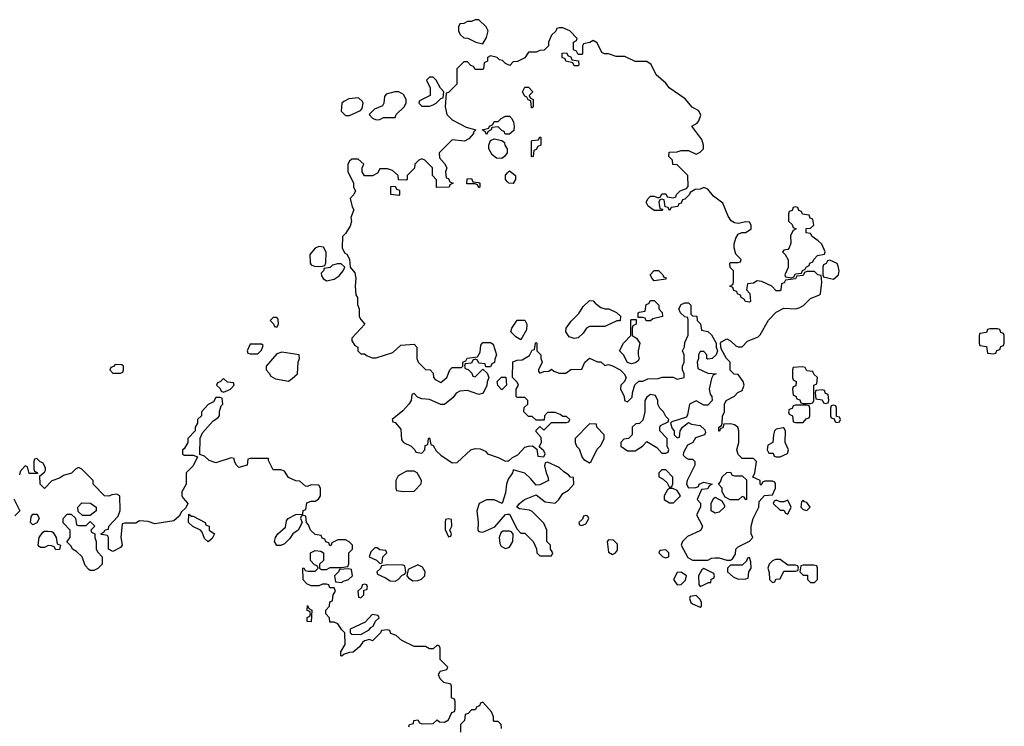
# Model space of a CAD drawing. Header units: inches. Extents: x 2528705 to 2676837, y 911742 to 1023252.
# Tile 100 of 143: x 2577441 to 2582606, y 1012860 to 1016568. Entities that reach past the tile are written whole.
import ezdxf

# ---------------------------------------------------------------- set-up
doc = ezdxf.new("R2010")
doc.units = ezdxf.units.IN
doc.header["$MEASUREMENT"] = 0
doc.layers.add('C5071', color=7, linetype='Continuous')
doc.layers.add('C5081', color=7, linetype='Continuous')

msp = doc.modelspace()

# ---------------------------------------------------------------- linework, layer by layer
at = {"layer": 'C5071', "color": 5, "elevation": 80}
for points in [[(2579850, 1016568), (2579830, 1016568), (2579810, 1016558), (2579790, 1016558), (2579770, 1016548), (2579750, 1016546), (2579742, 1016530), (2579742, 1016510), (2579752, 1016490), (2579770, 1016472), (2579791.6, 1016471.6), (2579834, 1016450), (2579870, 1016442), (2579890, 1016474), (2579898, 1016510), (2579888, 1016530)], [(2579610, 1016266), (2579590, 1016266), (2579574, 1016250), (2579594, 1016210), (2579594, 1016170), (2579538, 1016142), (2579534, 1016130), (2579550, 1016114), (2579590, 1016114), (2579610, 1016122), (2579626, 1016130), (2579650, 1016154), (2579662, 1016158), (2579666, 1016190), (2579648.4, 1016208.4), (2579626, 1016250)], [(2579428.9, 1016188.9), (2579408.9, 1016188.9), (2579363.5, 1016176.5), (2579355.3, 1016164.7), (2579350.8, 1016129.2), (2579344.7, 1016115.3), (2579302, 1016098), (2579274, 1016070), (2579291.6, 1016051.6), (2579310, 1016042), (2579330, 1016044.7), (2579350, 1016054), (2579410, 1016054), (2579415.3, 1016070), (2579458, 1016110), (2579468, 1016130), (2579468, 1016150), (2579454.6, 1016174.6)], [(2579217.2, 1016157.2), (2579167.5, 1016152.5), (2579140.5, 1016139.5), (2579131, 1016130), (2579127.7, 1016087.7), (2579150, 1016064.7), (2579170, 1016064.7), (2579228.7, 1016091.3), (2579238, 1016102), (2579242, 1016130), (2579239, 1016139)], [(2579970, 1015839), (2579942, 1015842), (2579919.3, 1015859.3), (2579902, 1015890), (2579902, 1015910), (2579910, 1015934), (2579930, 1015942), (2579970, 1015934), (2579983.6, 1015923.6), (2579986, 1015910), (2579998, 1015890), (2579998, 1015870), (2579984.7, 1015850)], [(2579850, 1015686), (2579842, 1015702), (2579830, 1015706), (2579786, 1015706), (2579787.3, 1015732.7), (2579810, 1015734), (2579818, 1015718), (2579850, 1015714), (2579854, 1015710), (2579854, 1015690)], [(2579430, 1015646), (2579388, 1015650), (2579387.3, 1015692.7), (2579410, 1015694), (2579418, 1015678), (2579432.7, 1015672.7), (2579434, 1015650)], [(2579010, 1015378), (2578991.6, 1015368.4), (2578963.6, 1015336.4), (2578964.7, 1015290), (2578970, 1015282), (2578990, 1015272), (2579030, 1015274), (2579042, 1015278), (2579047.3, 1015292.7), (2579048.4, 1015348.4), (2579034.6, 1015374.6)], [(2579127.3, 1015287.3), (2579107.3, 1015287.3), (2579081, 1015279), (2579070, 1015268), (2579038, 1015262), (2579034, 1015250), (2579022, 1015238), (2579023.6, 1015223.6), (2579032, 1015210), (2579050, 1015198), (2579090, 1015206), (2579116.5, 1015223.5), (2579138, 1015250), (2579146, 1015270)], [(2578790, 1015006), (2578770, 1015006), (2578754, 1014990), (2578772.7, 1014972.7), (2578778, 1014958), (2578790, 1014954), (2578798, 1014970), (2578796.4, 1014996.4)], [(2578710, 1014866), (2578650, 1014866), (2578634, 1014830), (2578638, 1014818), (2578650, 1014814), (2578690, 1014814), (2578710, 1014834), (2578718, 1014858)], [(2578816, 1014824), (2578790, 1014815.3), (2578734, 1014750), (2578734, 1014730), (2578750, 1014714), (2578758, 1014698), (2578782.8, 1014682.8), (2578850, 1014671), (2578870, 1014684.7), (2578898, 1014710), (2578902, 1014770), (2578908, 1014790), (2578906, 1014810)], [(2577942, 1014758), (2577932.7, 1014747.3), (2577918, 1014742), (2577914, 1014730), (2577930, 1014714), (2577970, 1014714), (2577982, 1014718), (2577986, 1014730), (2577986, 1014750), (2577976.4, 1014756.4)], [(2578510, 1014686), (2578492.7, 1014667.3), (2578478, 1014662), (2578474, 1014650), (2578492.7, 1014632.7), (2578498, 1014618), (2578510, 1014614), (2578530, 1014622), (2578546, 1014630), (2578566, 1014650), (2578562, 1014662), (2578530, 1014666)], [(2579970, 1014626), (2579948.4, 1014648.4), (2579946, 1014670), (2579968.4, 1014691.6), (2579991.6, 1014691.6), (2579994, 1014650)], [(2579510, 1014198), (2579470, 1014198), (2579425.4, 1014174.6), (2579414, 1014150), (2579414, 1014110), (2579418, 1014098), (2579452.7, 1014092.7), (2579510, 1014094), (2579547.3, 1014132.7), (2579548, 1014150), (2579526, 1014190)], [(2577770, 1013966), (2577747.3, 1013987.3), (2577746, 1014010), (2577767.3, 1014032.7), (2577811.6, 1014031.6), (2577842, 1014010), (2577842, 1013990), (2577810, 1013966)], [(2577510, 1013918), (2577498, 1013930), (2577500.4, 1013959.6), (2577510, 1013974), (2577530, 1013974), (2577539.6, 1013959.6), (2577542, 1013950), (2577530, 1013928)], [(2577750, 1013914), (2577790, 1013914), (2577810, 1013934), (2577834, 1013910), (2577814, 1013890), (2577818, 1013878), (2577834, 1013870), (2577834, 1013850), (2577842, 1013830), (2577842, 1013790), (2577850, 1013774), (2577874, 1013750), (2577874, 1013710), (2577850, 1013688), (2577830, 1013678), (2577810, 1013678), (2577803.1, 1013683.1), (2577784, 1013704), (2577768, 1013750), (2577738, 1013778), (2577718, 1013790), (2577710, 1013806), (2577687.3, 1013827.3), (2577706, 1013850), (2577706, 1013890), (2577668.4, 1013928.4), (2577668, 1013950), (2577690, 1013974), (2577710, 1013974), (2577732.7, 1013952.7), (2577738, 1013918)], [(2578342, 1013962), (2578350, 1013962), (2578414, 1013930), (2578418, 1013918), (2578434, 1013910), (2578434, 1013890), (2578462, 1013870), (2578450, 1013846), (2578430, 1013828.7), (2578410, 1013846), (2578398, 1013878), (2578388.4, 1013888.4), (2578348.4, 1013908.4), (2578326, 1013930), (2578327.3, 1013972.7)], [(2579690, 1013948), (2579674, 1013946), (2579672, 1013930), (2579672.7, 1013892.7), (2579690, 1013854), (2579702, 1013858), (2579706, 1013870), (2579698, 1013890), (2579708, 1013910), (2579706, 1013946)], [(2577630, 1013786), (2577622, 1013802), (2577607.3, 1013807.3), (2577590, 1013808), (2577570, 1013798), (2577550, 1013798), (2577543.1, 1013803.1), (2577538, 1013810), (2577542, 1013850), (2577561.2, 1013878.8), (2577570, 1013884.7), (2577590, 1013884.7), (2577610, 1013882), (2577616.9, 1013876.9), (2577631.6, 1013851.6), (2577638, 1013818), (2577654, 1013810), (2577650, 1013788)], [(2579316.4, 1013796.4), (2579303.6, 1013796.4), (2579283.6, 1013776.4), (2579274, 1013750), (2579312.7, 1013732.7), (2579330, 1013714), (2579342, 1013718), (2579346, 1013750), (2579366, 1013770), (2579362, 1013782), (2579330, 1013786)], [(2579370, 1013708), (2579338, 1013702), (2579332.7, 1013687.3), (2579314, 1013670), (2579318, 1013658), (2579359.6, 1013639.6), (2579383.6, 1013623.6), (2579410, 1013622), (2579426, 1013630), (2579447.3, 1013652.7), (2579462, 1013658), (2579466, 1013670), (2579462, 1013702), (2579450, 1013706)], [(2579530, 1013708), (2579478, 1013682), (2579472, 1013650), (2579479.6, 1013639.6), (2579503.6, 1013623.6), (2579530, 1013624.7), (2579548.4, 1013631.6), (2579566, 1013650), (2579568, 1013670), (2579554.6, 1013694.6)], [(2579166, 1013686), (2579118, 1013682), (2579114, 1013670), (2579092, 1013650), (2579098, 1013618), (2579130, 1013614), (2579138, 1013622), (2579150, 1013624.7), (2579166, 1013630), (2579186, 1013650), (2579182, 1013682)], [(2579250, 1013606), (2579238, 1013602), (2579234, 1013586), (2579214, 1013570), (2579218, 1013538), (2579230, 1013534), (2579246, 1013550), (2579246, 1013574), (2579262, 1013578), (2579266, 1013590), (2579262, 1013602)], [(2578970, 1013408), (2578948.7, 1013410), (2578948.7, 1013431.3), (2578962, 1013438), (2578966, 1013450), (2578962, 1013462), (2578948.4, 1013468.4), (2578950, 1013494), (2578958, 1013478), (2578974, 1013470)], [(2579290, 1013446), (2579252.7, 1013407.3), (2579174, 1013370), (2579174, 1013350), (2579183.6, 1013343.6), (2579230, 1013342), (2579274, 1013366), (2579282, 1013378), (2579295.3, 1013384.7), (2579308, 1013412), (2579326, 1013430), (2579322, 1013442)]]:
    msp.add_lwpolyline(points, close=True, dxfattribs=at)
for points in [[(2580000, 1016333.6), (2579990, 1016338), (2579973.6, 1016353.6), (2579958, 1016358), (2579946, 1016370), (2579910, 1016378), (2579894, 1016370), (2579894, 1016350), (2579878, 1016342), (2579874, 1016310), (2579870, 1016306), (2579830, 1016306), (2579822, 1016322), (2579807.3, 1016327.3), (2579790, 1016346), (2579770, 1016346), (2579734, 1016310), (2579734, 1016230), (2579690, 1016186), (2579678, 1016182), (2579672, 1016110), (2579682, 1016070), (2579710, 1016042), (2579783.6, 1016003.6), (2579834, 1015990), (2579822, 1015978), (2579822, 1015970), (2579796.9, 1015943.1), (2579774, 1015930), (2579710, 1015938), (2579642, 1015870), (2579643.6, 1015843.6), (2579670, 1015814), (2579682, 1015790), (2579674, 1015770), (2579678, 1015738), (2579690, 1015734), (2579698, 1015718), (2579714, 1015710), (2579698, 1015702), (2579694, 1015690), (2579627.3, 1015687.3), (2579627.3, 1015727.3), (2579606, 1015750), (2579606, 1015790), (2579566, 1015830), (2579550, 1015838), (2579534, 1015830), (2579514, 1015810), (2579511.3, 1015788.7), (2579474, 1015750), (2579474, 1015730), (2579470, 1015726), (2579427.3, 1015727.3), (2579426, 1015750), (2579396.4, 1015776.4), (2579370, 1015786), (2579330, 1015786), (2579318, 1015762), (2579291.3, 1015748.7), (2579248.7, 1015748.7), (2579238, 1015770), (2579238, 1015790), (2579246, 1015810), (2579216.4, 1015836.4), (2579183.6, 1015836.4), (2579170, 1015826), (2579162, 1015810), (2579162, 1015770), (2579191.6, 1015711.6), (2579192, 1015690), (2579202, 1015670), (2579194, 1015650), (2579174, 1015630), (2579185.4, 1015585.4), (2579194, 1015570), (2579178, 1015530), (2579181, 1015510), (2579174.8, 1015485.2), (2579150, 1015446), (2579134, 1015430), (2579132, 1015370), (2579144.7, 1015344.7), (2579156.9, 1015336.9), (2579171.6, 1015311.6), (2579174, 1015270), (2579199.6, 1015239.6), (2579204.7, 1015210), (2579201, 1015170), (2579204.7, 1015124.7), (2579212, 1015110), (2579212.7, 1015072.7), (2579222, 1015050), (2579222, 1015010), (2579230, 1014994), (2579252, 1014970), (2579183.6, 1014896.4), (2579183.6, 1014883.6), (2579198, 1014858), (2579214, 1014850), (2579214, 1014830), (2579230, 1014814), (2579250, 1014814), (2579263.6, 1014803.6), (2579290, 1014794), (2579310, 1014794), (2579399, 1014821), (2579440.4, 1014859.6), (2579510, 1014864.7), (2579524.7, 1014850), (2579524.7, 1014790), (2579531.3, 1014770), (2579570, 1014732), (2579594, 1014730), (2579610, 1014714), (2579612, 1014690), (2579619.6, 1014679.6), (2579650, 1014664.7), (2579682, 1014690), (2579698, 1014730), (2579710, 1014742), (2579758, 1014742), (2579766, 1014750), (2579766, 1014770), (2579782, 1014778), (2579787.3, 1014792.7), (2579842, 1014798), (2579856.4, 1014823.6), (2579860.4, 1014859.6), (2579870, 1014874), (2579910, 1014874), (2579924.7, 1014864.7), (2579942, 1014810), (2579932.7, 1014787.3), (2579931.6, 1014768.4), (2579918, 1014762), (2579910, 1014746), (2579886, 1014746), (2579882, 1014762), (2579850, 1014766), (2579842, 1014782), (2579830, 1014786), (2579818, 1014782), (2579810, 1014766), (2579778, 1014762), (2579774, 1014750), (2579778, 1014738), (2579792.7, 1014732.7), (2579812.7, 1014712.7), (2579818, 1014698), (2579830, 1014694), (2579870, 1014734), (2579892.7, 1014712.7), (2579902, 1014690), (2579892.7, 1014667.3), (2579891.6, 1014648.4), (2579871.6, 1014608.4), (2579850, 1014602), (2579790, 1014622), (2579750, 1014618), (2579730, 1014608), (2579714.4, 1014585.6), (2579670, 1014548), (2579650, 1014548.7), (2579590, 1014575.3), (2579550, 1014578), (2579528, 1014588), (2579510, 1014606), (2579498, 1014602), (2579494, 1014570), (2579482, 1014550), (2579450, 1014515.3), (2579394, 1014470), (2579398, 1014458), (2579410, 1014454), (2579439.6, 1014419.6), (2579443.6, 1014363.6), (2579454, 1014350), (2579494, 1014330), (2579514, 1014310), (2579518, 1014298), (2579550, 1014294), (2579566, 1014310), (2579567.3, 1014332.7), (2579582, 1014338), (2579586, 1014370), (2579590, 1014374), (2579598, 1014338), (2579610, 1014334), (2579625.4, 1014305.4), (2579650, 1014282), (2579710, 1014242), (2579736.4, 1014243.6), (2579808, 1014310), (2579830, 1014318), (2579856.9, 1014316.9), (2579883.6, 1014303.6), (2579894, 1014290), (2579951.1, 1014271.1), (2579990, 1014252), (2580000, 1014252.4)], [(2580000, 1015967.7), (2579987.3, 1015967.3), (2579982, 1015982), (2579970, 1015986), (2579950, 1016006), (2579918, 1016002), (2579914, 1015990), (2579898, 1015982), (2579890, 1015966), (2579882, 1015982), (2579866, 1015990), (2579902, 1015998), (2579906, 1016010), (2579922, 1016018), (2579930, 1016034), (2579950, 1016034), (2579966, 1016050), (2579990, 1016062), (2580000, 1016062)], [(2580000, 1015716.6), (2579988.9, 1015728.9), (2579988.4, 1015751.6), (2580000, 1015763.6)], [(2579482, 1012858), (2579486, 1012870), (2579506, 1012874), (2579508.9, 1012891.1), (2579530, 1012894), (2579538, 1012878), (2579552.7, 1012872.7), (2579610, 1012874), (2579630, 1012894), (2579643.6, 1012883.6), (2579670, 1012882), (2579690, 1012894), (2579707.3, 1012932.7), (2579722, 1012938), (2579726, 1012950), (2579726, 1012990), (2579722, 1013002), (2579706, 1013010), (2579706, 1013070), (2579702, 1013082), (2579666, 1013090), (2579646, 1013110), (2579638, 1013130), (2579646, 1013150), (2579682, 1013158), (2579686, 1013170), (2579646, 1013210), (2579646, 1013270), (2579642, 1013282), (2579630, 1013286), (2579610, 1013266), (2579590, 1013266), (2579570, 1013278), (2579510, 1013278), (2579446, 1013310), (2579416.4, 1013336.4), (2579387.3, 1013347.3), (2579382, 1013362), (2579370, 1013366), (2579338, 1013362), (2579334, 1013350), (2579292, 1013308), (2579275.3, 1013315.3), (2579250, 1013308), (2579239.6, 1013300.4), (2579223.6, 1013276.4), (2579190.9, 1013249.1), (2579170, 1013248), (2579142, 1013238), (2579130, 1013228), (2579126, 1013230), (2579126, 1013250), (2579148, 1013290), (2579146, 1013350), (2579130, 1013366), (2579110, 1013398), (2579090, 1013406), (2579067.3, 1013407.3), (2579066, 1013430), (2579046, 1013450), (2579046, 1013470), (2579066, 1013490), (2579067.3, 1013512.7), (2579082, 1013518), (2579086, 1013550), (2579098, 1013570), (2579090, 1013586), (2579067.3, 1013587.3), (2579062, 1013602), (2579050, 1013606), (2579030, 1013606), (2579010, 1013598), (2578970, 1013598), (2578947.3, 1013607.3), (2578928.4, 1013628.4), (2578926, 1013690), (2578931.6, 1013691.6), (2578938, 1013678), (2578954, 1013674), (2578990, 1013674), (2579006, 1013690), (2579002, 1013702), (2578987.3, 1013707.3), (2578966, 1013730), (2578966, 1013770), (2578990, 1013782), (2579019.6, 1013779.6), (2579034, 1013770), (2579034, 1013730), (2579014, 1013710), (2579014, 1013690), (2579023.6, 1013683.6), (2579050, 1013682), (2579070, 1013694), (2579127.3, 1013692.7), (2579162, 1013698), (2579167.3, 1013712.7), (2579168, 1013770), (2579186, 1013790), (2579186, 1013810), (2579168.4, 1013828.4), (2579150, 1013838), (2579110, 1013838), (2579078, 1013822), (2579074, 1013810), (2579067.3, 1013807.3), (2579062, 1013822), (2579047.3, 1013827.3), (2579042, 1013842), (2579027.3, 1013847.3), (2579022, 1013862), (2578990, 1013866), (2578966, 1013890), (2578956.4, 1013916.4), (2578946, 1013930), (2578942, 1013962), (2578930, 1013966), (2578918, 1013962), (2578914, 1013950), (2578922, 1013930), (2578902, 1013890), (2578874, 1013870), (2578856.9, 1013843.1), (2578830, 1013818), (2578810, 1013808.7), (2578790, 1013808), (2578778, 1013830), (2578782, 1013850), (2578795.3, 1013870), (2578835.3, 1013904.7), (2578841.2, 1013938.8), (2578848.9, 1013951.1), (2578890, 1013971.3), (2578926, 1013974), (2578928.4, 1013991.6), (2578942, 1013998), (2578947.3, 1014032.7), (2578970, 1014042), (2578990, 1014042), (2579008.4, 1014051.6), (2579018, 1014070), (2579018, 1014110), (2579010, 1014126), (2578970, 1014128), (2578950, 1014118), (2578940.4, 1014120.4), (2578910, 1014146), (2578890, 1014148), (2578850, 1014166), (2578830, 1014198), (2578810, 1014206), (2578770, 1014206), (2578746, 1014254), (2578746, 1014266), (2578650, 1014266), (2578638, 1014262), (2578634, 1014230), (2578590, 1014218), (2578578, 1014230), (2578568, 1014250), (2578566, 1014266), (2578550, 1014268), (2578470, 1014242), (2578434.6, 1014254.6), (2578410, 1014278), (2578386, 1014286), (2578388, 1014372), (2578400.4, 1014399.6), (2578456.4, 1014463.6), (2578480.4, 1014479.6), (2578488, 1014490), (2578488.9, 1014511.1), (2578498, 1014542), (2578506, 1014550), (2578502, 1014582), (2578490, 1014586), (2578470, 1014586), (2578456.9, 1014563.1), (2578430, 1014548), (2578394, 1014510), (2578394, 1014490), (2578374, 1014470), (2578374, 1014450), (2578362, 1014430), (2578362, 1014410), (2578322, 1014370), (2578322, 1014350), (2578303.6, 1014316.4), (2578294, 1014310), (2578294, 1014290), (2578303.6, 1014283.6), (2578350, 1014282), (2578374, 1014274), (2578350, 1014226), (2578314, 1014190), (2578314, 1014130), (2578292, 1014090), (2578292, 1014070), (2578298, 1014058), (2578322, 1014030), (2578312.7, 1014007.3), (2578290, 1013986), (2578276.9, 1013963.1), (2578250, 1013938), (2578150, 1013922), (2578114.6, 1013934.6), (2578070, 1013938), (2578050, 1013926), (2577990, 1013926), (2577978, 1013922), (2577972, 1013850), (2577978, 1013810), (2577970, 1013798), (2577930, 1013778), (2577906, 1013790), (2577906, 1013850), (2577902, 1013862), (2577870, 1013866), (2577866, 1013870), (2577882, 1013878), (2577888.4, 1013891.6), (2577906, 1013894), (2577908, 1013910), (2577956.4, 1013963.6), (2577967.3, 1013992.7), (2577966, 1014070), (2577950, 1014078), (2577924.7, 1014075.3), (2577908.4, 1014068.4), (2577886, 1014070), (2577826, 1014130), (2577826, 1014150), (2577766, 1014210), (2577750, 1014218), (2577734, 1014210), (2577711.6, 1014188.4), (2577670, 1014175.3), (2577650, 1014162), (2577610, 1014148), (2577570, 1014108), (2577548.7, 1014130), (2577546, 1014174), (2577570, 1014194), (2577576.4, 1014203.6), (2577576.4, 1014216.4), (2577562, 1014242), (2577547.3, 1014247.3), (2577530, 1014266), (2577518, 1014262), (2577514, 1014250), (2577514, 1014210), (2577518, 1014198), (2577532.7, 1014192.7), (2577534, 1014186), (2577490, 1014186), (2577482, 1014222), (2577470, 1014226), (2577443.6, 1014196.4), (2577439.6, 1014180.4)], [(2580000, 1014146.9), (2579994, 1014130), (2579990, 1014086), (2579971.3, 1014028.7), (2579930, 1014048), (2579910, 1014048.7), (2579890, 1014048.7), (2579851.3, 1014028.7), (2579838, 1013990), (2579846, 1013930), (2579844.7, 1013890), (2579850, 1013882), (2579870, 1013878), (2579933.6, 1013906.4), (2579988.9, 1013971.1), (2580000, 1013972.6)], [(2577410, 1014054), (2577442, 1013990), (2577416, 1013964)], [(2580000, 1013884.2), (2579975.3, 1013884.7), (2579964, 1013876), (2579955.5, 1013850), (2579959.9, 1013819.9), (2579966, 1013806), (2579978, 1013798), (2579990, 1013793.4), (2580000, 1013797)], [(2579968, 1012848), (2579966, 1012870), (2579950, 1012886), (2579930, 1012886), (2579926, 1012890), (2579926, 1012910), (2579916.4, 1012936.4), (2579870, 1012986), (2579858, 1012982), (2579852.7, 1012967.3), (2579838, 1012962), (2579830, 1012946), (2579810, 1012946), (2579792.7, 1012927.3), (2579778, 1012922), (2579774, 1012890), (2579754, 1012870), (2579754, 1012830)]]:
    msp.add_lwpolyline(points, dxfattribs=at)
at = {"layer": 'C5081', "color": 5, "elevation": 80}
for points in [[(2580000, 1014252.4), (2580007.3, 1014252.7), (2580026, 1014270), (2580054.6, 1014285.4), (2580090, 1014324.7), (2580109.1, 1014330.9), (2580131.3, 1014331.3), (2580154, 1014314), (2580158, 1014278), (2580190, 1014274), (2580198, 1014290), (2580190, 1014306), (2580166, 1014326), (2580178, 1014350), (2580176.4, 1014376.4), (2580150, 1014406), (2580150, 1014414), (2580170, 1014434), (2580190, 1014414), (2580230, 1014454), (2580310, 1014454), (2580322, 1014458), (2580326, 1014470), (2580310, 1014486), (2580290, 1014486), (2580276.4, 1014496.4), (2580250, 1014506), (2580210, 1014506), (2580194, 1014490), (2580192.7, 1014467.3), (2580150, 1014466), (2580130, 1014486), (2580110, 1014486), (2580086, 1014510), (2580087.3, 1014532.7), (2580106, 1014550), (2580106, 1014570), (2580090, 1014586), (2580050, 1014586), (2580046, 1014590), (2580046, 1014630), (2580058, 1014650), (2580050, 1014666), (2580026, 1014690), (2580028, 1014772), (2580050, 1014782), (2580076.4, 1014783.6), (2580114.6, 1014805.4), (2580130, 1014834), (2580142, 1014838), (2580146, 1014870), (2580150, 1014874), (2580154, 1014870), (2580154, 1014830), (2580174, 1014810), (2580174, 1014790), (2580182, 1014770), (2580162, 1014730), (2580162, 1014722), (2580170, 1014714), (2580190, 1014722), (2580216.4, 1014723.6), (2580230, 1014734), (2580243.6, 1014723.6), (2580270, 1014714), (2580306, 1014714), (2580332.7, 1014732.7), (2580390, 1014734), (2580406, 1014770), (2580430, 1014792), (2580472.7, 1014772.7), (2580490, 1014772), (2580510, 1014754), (2580530, 1014758), (2580551.1, 1014751.1), (2580591.3, 1014731.3), (2580612, 1014710), (2580622, 1014690), (2580614, 1014670), (2580594, 1014650), (2580592, 1014630), (2580611.6, 1014591.6), (2580614, 1014570), (2580630, 1014562), (2580653.6, 1014586.4), (2580655.3, 1014610), (2580668.4, 1014651.6), (2580688.4, 1014671.6), (2580710, 1014672), (2580736.4, 1014683.6), (2580790, 1014684.7), (2580811.6, 1014691.6), (2580868.4, 1014691.6), (2580890, 1014682), (2580926, 1014690), (2580926, 1014710), (2580918, 1014730), (2580918, 1014750), (2580926, 1014770), (2580926, 1014810), (2580918, 1014830), (2580928.7, 1014851.3), (2580930, 1014874), (2580947.3, 1014912.7), (2580948, 1014990), (2580946, 1015006), (2580930, 1015008), (2580908, 1015030), (2580898, 1015050), (2580910, 1015074), (2580930, 1015082), (2580950, 1015082), (2580962, 1015070), (2580962, 1015022), (2580970, 1015014), (2580992.7, 1015012.7), (2580994, 1014990), (2581011.6, 1014971.6), (2581018, 1014938), (2581050, 1014932), (2581070, 1014914), (2581094, 1014870), (2581094, 1014850), (2581102, 1014830), (2581094, 1014810), (2581074, 1014790), (2581050, 1014786), (2581046, 1014790), (2581046, 1014810), (2581030, 1014826), (2581010, 1014826), (2581002, 1014810), (2581002, 1014790), (2580994, 1014770), (2580998, 1014738), (2581050, 1014714), (2581094, 1014710), (2581078, 1014702), (2581070, 1014686), (2581058, 1014630), (2581063.6, 1014603.6), (2581072, 1014590), (2581074, 1014570), (2581050, 1014546), (2581030, 1014546), (2580990, 1014568), (2580954, 1014550), (2580944.7, 1014495.3), (2580938, 1014482), (2580862, 1014458), (2580854, 1014450), (2580863.6, 1014423.6), (2580874, 1014410), (2580874, 1014390), (2580890, 1014374), (2580902, 1014378), (2580906, 1014410), (2580918, 1014430), (2580950, 1014454), (2580965.4, 1014445.4), (2581010, 1014438), (2581035.3, 1014415.3), (2581038, 1014402), (2581034, 1014390), (2580985.4, 1014374.6), (2580971.3, 1014348.7), (2580944.7, 1014335.3), (2580923.6, 1014296.4), (2580922, 1014282), (2580934, 1014270), (2580950, 1014262), (2580970, 1014262), (2580982, 1014250), (2580982, 1014230), (2580942, 1014150), (2580938, 1014130), (2580950, 1014112), (2580987.3, 1014112.7), (2581002, 1014118), (2581006, 1014130), (2581030, 1014142), (2581074, 1014130), (2581058, 1014122), (2581050, 1014106), (2581018, 1014102), (2580994, 1014050), (2581011.6, 1014031.6), (2581012, 1014010), (2580992, 1013970), (2581022, 1013910), (2581019.6, 1013900.4), (2581012.7, 1013887.3), (2580944.5, 1013855.5), (2580918, 1013830), (2580911.3, 1013810), (2580945.4, 1013745.4), (2580970, 1013732), (2581050, 1013732), (2581070, 1013742), (2581090, 1013744.7), (2581110, 1013744.7), (2581150, 1013732), (2581170, 1013732), (2581180.4, 1013739.6), (2581196.4, 1013763.6), (2581198, 1013790), (2581210, 1013802), (2581268.4, 1013831.6), (2581286, 1013850), (2581278, 1013870), (2581278, 1013910), (2581288, 1013950), (2581318, 1014010), (2581320.4, 1014039.6), (2581348, 1014072), (2581390, 1014074), (2581406, 1014110), (2581406, 1014130), (2581402, 1014142), (2581390, 1014146), (2581350, 1014146), (2581338, 1014142), (2581330, 1014126), (2581326, 1014130), (2581326, 1014150), (2581287.3, 1014167.3), (2581298, 1014190), (2581306, 1014250), (2581290, 1014266), (2581230, 1014266), (2581210, 1014286), (2581202, 1014310), (2581214, 1014350), (2581214, 1014410), (2581208, 1014430), (2581190, 1014442), (2581170, 1014448), (2581134, 1014446), (2581130, 1014426), (2581118, 1014422), (2581112, 1014408), (2581108, 1014408), (2581108, 1014430), (2581122, 1014438), (2581126, 1014450), (2581127.3, 1014487.3), (2581138, 1014510), (2581138, 1014550), (2581146, 1014570), (2581190, 1014592), (2581208.9, 1014611.1), (2581230, 1014622), (2581242, 1014650), (2581235.3, 1014670), (2581210, 1014706), (2581188.4, 1014708.4), (2581168.4, 1014728.4), (2581168, 1014770), (2581148, 1014790), (2581120.4, 1014840.4), (2581118, 1014870), (2581122, 1014878), (2581150, 1014894), (2581170, 1014882), (2581196.9, 1014856.9), (2581210, 1014851.3), (2581230, 1014851.3), (2581259.3, 1014880.7), (2581315.5, 1014904.5), (2581325.6, 1014914.4), (2581369.1, 1014990.9), (2581410, 1015034), (2581450, 1015054), (2581510, 1015051.3), (2581530, 1015056), (2581552.5, 1015067.5), (2581590, 1015104.7), (2581636.5, 1015123.5), (2581642, 1015130), (2581648.7, 1015190), (2581646, 1015226), (2581628.4, 1015228.4), (2581610, 1015246), (2581570, 1015246), (2581558, 1015242), (2581550, 1015226), (2581518, 1015222), (2581510, 1015208), (2581458, 1015202), (2581452, 1015188), (2581438, 1015182), (2581434, 1015150), (2581430, 1015146), (2581410, 1015146), (2581386, 1015170), (2581334.6, 1015194.6), (2581310, 1015198), (2581290, 1015186), (2581258, 1015182), (2581254, 1015150), (2581271.6, 1015131.6), (2581274, 1015090), (2581270, 1015086), (2581248.4, 1015088.4), (2581242, 1015102), (2581226, 1015110), (2581222, 1015122), (2581206, 1015130), (2581202, 1015142), (2581187.3, 1015147.3), (2581182, 1015162), (2581166, 1015170), (2581182, 1015178), (2581186, 1015190), (2581186, 1015250), (2581167.3, 1015267.3), (2581166, 1015290), (2581170, 1015294), (2581210, 1015294), (2581222, 1015298), (2581226, 1015310), (2581198, 1015338), (2581188, 1015370), (2581188.9, 1015391.1), (2581198, 1015422), (2581210, 1015442), (2581228.9, 1015451.1), (2581250, 1015452), (2581278, 1015470), (2581278, 1015490), (2581270, 1015506), (2581250, 1015508), (2581210, 1015499), (2581190, 1015502), (2581173.2, 1015513.2), (2581157.2, 1015537.2), (2581130, 1015606), (2581081.2, 1015641.2), (2581050, 1015678), (2581030, 1015688), (2581010, 1015678), (2580983.6, 1015676.4), (2580958, 1015662), (2580954, 1015650), (2580942, 1015638), (2580930, 1015626), (2580918, 1015622), (2580910, 1015606), (2580898, 1015602), (2580892.7, 1015587.3), (2580858, 1015582), (2580850, 1015566), (2580842, 1015582), (2580826, 1015586), (2580822, 1015622), (2580810, 1015626), (2580798, 1015622), (2580794, 1015610), (2580798, 1015578), (2580814, 1015574), (2580810, 1015566), (2580770, 1015566), (2580738, 1015590), (2580728, 1015610), (2580738, 1015630), (2580750, 1015642), (2580770, 1015642), (2580790, 1015634), (2580802, 1015638), (2580810, 1015654), (2580830, 1015654), (2580838, 1015638), (2580870, 1015634), (2580882, 1015638), (2580886, 1015650), (2580906, 1015670), (2580938, 1015682), (2580947.3, 1015692.7), (2580946, 1015750), (2580890, 1015806), (2580867.3, 1015807.3), (2580866, 1015830), (2580846, 1015850), (2580847.3, 1015872.7), (2580890, 1015874), (2580910, 1015882), (2580950, 1015882), (2580990, 1015862), (2581010, 1015872), (2581028, 1015890), (2581028.7, 1015910), (2581019, 1015939), (2580966, 1016010), (2580995.3, 1016024.7), (2581003.1, 1016036.9), (2581013.2, 1016066.8), (2581004, 1016090), (2580969.3, 1016109.3), (2580931.9, 1016151.9), (2580848, 1016210), (2580830, 1016235.3), (2580779.3, 1016279.3), (2580752.7, 1016332.7), (2580730, 1016348.7), (2580668.9, 1016348.9), (2580614.6, 1016374.6), (2580570, 1016374), (2580530, 1016388.7), (2580508.9, 1016388.9), (2580495.3, 1016395.3), (2580470, 1016446), (2580450, 1016458), (2580431.6, 1016448.4), (2580398, 1016442), (2580394, 1016430), (2580394, 1016390), (2580390, 1016386), (2580370, 1016386), (2580362, 1016402), (2580346, 1016410), (2580346, 1016450), (2580362, 1016458), (2580366, 1016470), (2580326, 1016510), (2580290, 1016526), (2580270, 1016526), (2580258, 1016522), (2580252.7, 1016507.3), (2580230, 1016486), (2580214, 1016450), (2580214, 1016430), (2580192.7, 1016407.3), (2580170, 1016406), (2580150, 1016398), (2580110, 1016398), (2580090, 1016368), (2580051.6, 1016348.4), (2580030, 1016346), (2580011.6, 1016328.4), (2580000, 1016333.6)], [(2580000, 1016062), (2580010, 1016062), (2580022, 1016050), (2580032, 1016030), (2580034, 1016010), (2580032.7, 1015987.3), (2580010, 1015968), (2580000, 1015967.7)], [(2580000, 1015763.6), (2580010, 1015774), (2580042, 1015750), (2580042, 1015730), (2580030, 1015708.7), (2580006, 1015710), (2580000, 1015716.6)], [(2580000, 1013972.6), (2580010, 1013974), (2580050, 1013894), (2580070, 1013874), (2580090, 1013874), (2580134, 1013830), (2580152, 1013792), (2580154, 1013770), (2580170, 1013754), (2580230, 1013754), (2580238, 1013770), (2580226, 1013790), (2580226, 1013810), (2580206, 1013830), (2580206, 1013890), (2580190, 1013926), (2580130, 1013988), (2580114.6, 1013994.6), (2580062, 1014002), (2580048, 1014010), (2580062, 1014030), (2580088.7, 1014050), (2580150, 1014074), (2580198, 1014038), (2580250, 1014031.3), (2580268.7, 1014050), (2580290, 1014082), (2580320.4, 1014099.6), (2580348, 1014130), (2580346, 1014166), (2580330, 1014168), (2580320.4, 1014180.4), (2580294.6, 1014194.6), (2580270, 1014218), (2580210, 1014246), (2580198, 1014242), (2580194, 1014226), (2580202, 1014190), (2580212, 1014170), (2580214, 1014150), (2580170, 1014128), (2580150, 1014126), (2580121.2, 1014161.2), (2580090, 1014188.7), (2580030, 1014206), (2580026, 1014190), (2580003.4, 1014156.6), (2580000, 1014146.9)], [(2580000, 1013797), (2580010, 1013800.7), (2580027, 1013830), (2580029.1, 1013869.1), (2580020.4, 1013880.4), (2580010, 1013884), (2580000, 1013884.2)]]:
    msp.add_lwpolyline(points, dxfattribs=at)
for points in [[(2580350, 1016326), (2580342, 1016342), (2580306, 1016350), (2580302, 1016362), (2580286, 1016370), (2580287.3, 1016392.7), (2580310, 1016394), (2580318, 1016378), (2580332.7, 1016372.7), (2580338, 1016358), (2580372.7, 1016352.7), (2580374, 1016330), (2580370, 1016326)], [(2580130, 1016106), (2580126, 1016106), (2580122, 1016142), (2580108, 1016148), (2580102, 1016162), (2580090, 1016166), (2580078, 1016190), (2580090, 1016214), (2580110, 1016214), (2580131.6, 1016191.6), (2580131.6, 1016188.4), (2580114, 1016170), (2580118, 1016158), (2580134, 1016150), (2580134, 1016110)], [(2580130, 1015848), (2580126, 1015850), (2580126, 1015930), (2580130, 1015934), (2580162, 1015938), (2580170, 1015954), (2580174, 1015950), (2580174, 1015910), (2580158, 1015902), (2580150, 1015886), (2580138, 1015882), (2580134, 1015850)], [(2581510, 1015586), (2581498, 1015582), (2581492.7, 1015567.3), (2581478, 1015562), (2581474, 1015550), (2581474, 1015510), (2581492.7, 1015492.7), (2581498, 1015478), (2581514, 1015470), (2581498, 1015462), (2581483.6, 1015436.4), (2581485.4, 1015394.6), (2581478, 1015370), (2581470, 1015362), (2581450, 1015358), (2581442, 1015350), (2581456, 1015336), (2581471.6, 1015308.4), (2581472, 1015268), (2581454, 1015230), (2581458, 1015218), (2581490, 1015214), (2581502, 1015218), (2581510, 1015234), (2581542, 1015238), (2581547.3, 1015252.7), (2581562, 1015258), (2581566, 1015270), (2581582, 1015278), (2581586, 1015290), (2581602, 1015298), (2581606, 1015310), (2581626, 1015330), (2581662, 1015338), (2581666, 1015350), (2581648, 1015390), (2581630, 1015408), (2581598, 1015430), (2581590, 1015446), (2581566, 1015450), (2581567.3, 1015472.7), (2581590, 1015474), (2581606, 1015490), (2581602, 1015522), (2581587.3, 1015527.3), (2581582, 1015542), (2581547.3, 1015547.3), (2581542, 1015562), (2581527.3, 1015567.3), (2581522, 1015582)], [(2581690, 1015306), (2581678, 1015302), (2581672, 1015288), (2581658, 1015282), (2581654, 1015270), (2581654, 1015230), (2581658, 1015218), (2581710, 1015206), (2581736, 1015230), (2581739.3, 1015250), (2581735.1, 1015275.1), (2581730, 1015288)], [(2580770, 1015198), (2580758, 1015210), (2580748.7, 1015230), (2580770, 1015251.3), (2580791.1, 1015251.1), (2580814, 1015230), (2580818, 1015218), (2580832.7, 1015212.7), (2580830, 1015206)], [(2580350, 1014895.3), (2580324, 1014904), (2580306, 1014930), (2580308, 1014950), (2580333.6, 1014986.4), (2580374.6, 1015025.4), (2580396.4, 1015063.6), (2580430, 1015094), (2580450, 1015092), (2580459.6, 1015079.6), (2580490, 1015058), (2580510, 1015051.3), (2580531.1, 1015051.1), (2580571.6, 1015031.6), (2580592.7, 1015012.7), (2580591.6, 1014988.4), (2580572.7, 1014987.3), (2580510, 1014958), (2580430, 1014958), (2580414, 1014950), (2580396.9, 1014923.1), (2580370, 1014898)], [(2580728, 1014988), (2580722, 1015002), (2580710, 1015006), (2580686, 1015006), (2580686, 1015030), (2580690, 1015034), (2580722, 1015038), (2580727.3, 1015072.7), (2580742, 1015078), (2580750, 1015094), (2580770, 1015094), (2580794, 1015070), (2580794, 1015050), (2580811.6, 1015031.6), (2580812, 1015010), (2580762, 1014998), (2580750, 1014988)], [(2580070, 1014888), (2580043.1, 1014903.1), (2580018, 1014930), (2580022, 1014950), (2580050, 1014992), (2580090, 1014992), (2580102, 1014970), (2580099.6, 1014940.4)], [(2580650, 1014762), (2580628.7, 1014768.7), (2580608, 1014810), (2580588, 1014830), (2580608, 1014870), (2580646, 1014910), (2580646, 1014990), (2580650, 1014994), (2580674, 1014994), (2580674, 1014970), (2580658, 1014962), (2580654, 1014950), (2580654, 1014910), (2580676.9, 1014896.9), (2580694, 1014870), (2580684.7, 1014830), (2580684.7, 1014810), (2580691.1, 1014788.9), (2580683.6, 1014776.4), (2580670, 1014768)], [(2582570, 1014946), (2582530, 1014946), (2582518, 1014942), (2582512.7, 1014927.3), (2582478, 1014922), (2582474, 1014910), (2582474, 1014870), (2582478, 1014858), (2582512.7, 1014852.7), (2582518, 1014818), (2582550, 1014814), (2582562, 1014818), (2582567.3, 1014832.7), (2582582, 1014838), (2582587.3, 1014852.7), (2582602, 1014858), (2582606, 1014870), (2582606, 1014910), (2582602, 1014922), (2582587.3, 1014927.3), (2582582, 1014942)], [(2581546, 1014746), (2581498, 1014742), (2581494, 1014730), (2581494, 1014690), (2581498, 1014678), (2581514, 1014670), (2581512.7, 1014647.3), (2581498, 1014642), (2581494, 1014630), (2581498, 1014598), (2581512.7, 1014592.7), (2581518, 1014578), (2581532.7, 1014572.7), (2581538, 1014558), (2581550, 1014554), (2581590, 1014554), (2581602, 1014558), (2581606, 1014570), (2581606, 1014650), (2581622, 1014658), (2581626, 1014690), (2581607.3, 1014707.3), (2581602, 1014722), (2581570, 1014726), (2581562, 1014742)], [(2580750, 1014602), (2580730, 1014588), (2580721, 1014570), (2580721, 1014510), (2580710, 1014466), (2580691.6, 1014448.4), (2580672.7, 1014447.3), (2580654, 1014430), (2580654, 1014390), (2580634, 1014370), (2580610, 1014366), (2580594, 1014350), (2580594, 1014330), (2580630, 1014306), (2580670, 1014304.7), (2580708, 1014330), (2580730, 1014354), (2580783.6, 1014323.6), (2580810, 1014294), (2580830, 1014294), (2580842, 1014298), (2580846, 1014310), (2580838, 1014330), (2580838, 1014370), (2580798, 1014410), (2580798, 1014430), (2580802, 1014438), (2580842, 1014458), (2580846, 1014470), (2580830, 1014486), (2580818, 1014510), (2580798, 1014530), (2580788, 1014550), (2580788, 1014570), (2580775.3, 1014595.3)], [(2581650, 1014626), (2581618, 1014622), (2581614, 1014610), (2581618, 1014578), (2581650, 1014574), (2581658, 1014558), (2581670, 1014554), (2581682, 1014558), (2581686, 1014570), (2581682, 1014602), (2581667.3, 1014607.3), (2581662, 1014622)], [(2581566, 1014546), (2581510, 1014546), (2581498, 1014542), (2581492.7, 1014527.3), (2581478, 1014522), (2581474, 1014510), (2581478, 1014498), (2581494, 1014490), (2581498, 1014458), (2581510, 1014454), (2581550, 1014454), (2581567.3, 1014472.7), (2581582, 1014478), (2581586, 1014490), (2581586, 1014530), (2581582, 1014542)], [(2581710, 1014546), (2581698, 1014542), (2581694, 1014530), (2581694, 1014490), (2581698, 1014478), (2581714, 1014474), (2581718, 1014458), (2581730, 1014454), (2581742, 1014458), (2581746, 1014470), (2581742, 1014482), (2581726, 1014486), (2581726, 1014530), (2581722, 1014542)], [(2580430, 1014448), (2580354, 1014370), (2580354, 1014350), (2580362, 1014330), (2580376, 1014316), (2580392, 1014270), (2580399.6, 1014259.6), (2580430, 1014242), (2580438, 1014250), (2580470, 1014314), (2580490, 1014334), (2580506, 1014370), (2580506, 1014390), (2580468, 1014430), (2580466, 1014446)], [(2581450, 1014426), (2581446, 1014426), (2581410, 1014419), (2581401, 1014410), (2581394.8, 1014390), (2581391.3, 1014348.7), (2581365.4, 1014334.6), (2581362, 1014310), (2581370, 1014294), (2581392.7, 1014292.7), (2581398, 1014278), (2581410, 1014274), (2581430, 1014274), (2581450, 1014282), (2581468.4, 1014291.6), (2581474, 1014310), (2581457.2, 1014350), (2581458, 1014410)], [(2580830, 1014206), (2580810, 1014206), (2580794, 1014190), (2580794, 1014170), (2580816.9, 1014156.9), (2580836.9, 1014136.9), (2580850, 1014114), (2580862, 1014118), (2580867.3, 1014132.7), (2580867.3, 1014167.3)], [(2581190, 1014174), (2581230, 1014174), (2581252.7, 1014152.7), (2581254, 1014050), (2581250, 1014048), (2581242, 1014062), (2581230, 1014066), (2581211.3, 1014048.7), (2581168, 1014048), (2581142, 1014062), (2581126, 1014090), (2581126, 1014110), (2581106, 1014130), (2581116.4, 1014143.6), (2581126, 1014170), (2581150, 1014192), (2581170, 1014194), (2581178, 1014178)], [(2580850, 1014108), (2580839.6, 1014100.4), (2580822, 1014070), (2580822, 1014050), (2580850, 1014032), (2580870, 1014032), (2580908, 1014070), (2580890, 1014098), (2580867.3, 1014107.3)], [(2581090, 1013979), (2581068, 1013990), (2581068.4, 1014031.6), (2581082, 1014058), (2581090, 1014062), (2581123.6, 1014043.6), (2581138, 1014018), (2581138, 1014010), (2581110, 1013984)], [(2581470, 1014046), (2581450, 1014038), (2581430, 1014038), (2581410, 1014046), (2581398, 1014042), (2581394, 1014030), (2581430, 1013994), (2581450, 1013994), (2581458, 1013978), (2581470, 1013974), (2581488, 1014010)], [(2581550, 1014046), (2581542, 1014038), (2581538, 1014010), (2581550, 1013998), (2581570, 1013992), (2581588, 1014010), (2581570, 1014035.3), (2581558, 1014038)], [(2580410, 1013966), (2580398, 1013962), (2580392.7, 1013947.3), (2580374, 1013930), (2580378, 1013918), (2580390, 1013914), (2580410, 1013922), (2580426, 1013950), (2580422, 1013962)], [(2580530, 1013838), (2580522, 1013830), (2580530, 1013774), (2580550, 1013762), (2580566, 1013770), (2580576.4, 1013783.6), (2580576.4, 1013816.4), (2580556.4, 1013836.4)], [(2580830, 1013786), (2580798, 1013782), (2580794, 1013770), (2580814, 1013750), (2580830, 1013744.7), (2580846, 1013750), (2580846, 1013770)], [(2581270, 1013746), (2581258, 1013742), (2581252.7, 1013727.3), (2581230, 1013706), (2581170, 1013706), (2581154, 1013690), (2581154, 1013670), (2581183.6, 1013643.6), (2581210, 1013632), (2581250, 1013634), (2581262, 1013638), (2581266, 1013670), (2581278, 1013690), (2581276.4, 1013723.6)], [(2581430, 1013735.3), (2581405.4, 1013734.6), (2581390, 1013728), (2581372, 1013710), (2581364.7, 1013690), (2581372.7, 1013667.3), (2581374, 1013630), (2581390, 1013614), (2581402, 1013618), (2581407.3, 1013632.7), (2581430, 1013634), (2581450, 1013674), (2581510, 1013674), (2581522, 1013678), (2581526, 1013690), (2581522, 1013702), (2581510, 1013706), (2581470, 1013706)], [(2581606, 1013706), (2581550, 1013706), (2581538, 1013702), (2581534, 1013670), (2581550, 1013654), (2581572.7, 1013652.7), (2581574, 1013630), (2581590, 1013614), (2581610, 1013614), (2581626, 1013630), (2581626, 1013690), (2581622, 1013702)], [(2580910, 1013668.7), (2580890, 1013668), (2580871.3, 1013630), (2580890, 1013602), (2580910, 1013604.7), (2580933.6, 1013626.4), (2580938, 1013650)], [(2581030, 1013688), (2581019.6, 1013680.4), (2581002, 1013650), (2581003.6, 1013603.6), (2581010, 1013594), (2581030, 1013602), (2581054, 1013614), (2581066, 1013614), (2581068.4, 1013631.6), (2581082, 1013638), (2581086, 1013650), (2581082, 1013662)], [(2580990, 1013546), (2580958, 1013542), (2580954, 1013530), (2580962, 1013510), (2580970, 1013502), (2581010, 1013484.7), (2581018, 1013490), (2581018, 1013510), (2581010, 1013526)]]:
    msp.add_lwpolyline(points, close=True, dxfattribs=at)

doc.saveas('drawing.dxf')
